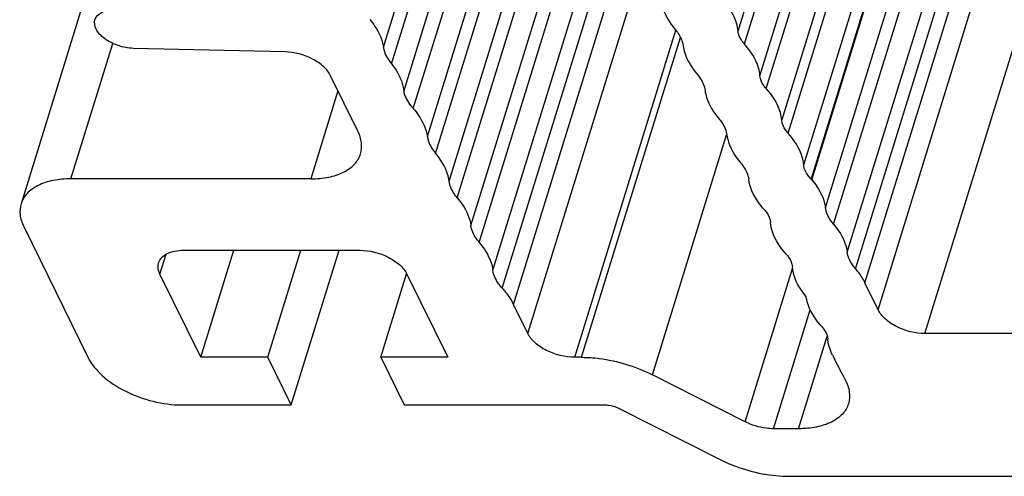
# Model space of a CAD drawing. Header units: millimetres. Extents: x 0 to 594, y 0 to 420.
# Tile 31 of 120: x 369 to 385, y 110 to 117. Entities that reach past the tile are written whole.
import ezdxf

# ---------------------------------------------------------------- set-up
doc = ezdxf.new("R2010")
doc.units = ezdxf.units.MM
doc.header["$LTSCALE"] = 32.67
doc.layers.add('3_ALL_AXES', color=7, linetype='CONTINUOUS')

msp = doc.modelspace()

# ---------------------------------------------------------------- linework, layer by layer
at = {"layer": '3_ALL_AXES', "color": 9, "linetype": 'CONTINUOUS'}
for p, q in [((380.43627, 117.10861), (382.25111, 122.98145)), ((374.87967, 116.85676), (376.69709, 122.73794)), ((380.77916, 116.40987), (382.59391, 122.28241)), ((380.87713, 116.21022), (382.70861, 122.1369)), ((375.69656, 115.19423), (377.51294, 121.07205)), ((381.12206, 115.71111), (382.75886, 121.00782)), ((375.90835, 114.76049), (377.72411, 120.6363)), ((381.22003, 115.51146), (382.81193, 120.66287)), ((376.03694, 114.49846), (377.8527, 120.37428)), ((376.25125, 114.06174), (378.06701, 119.93756)), ((381.46495, 115.01235), (383.00959, 120.0108)), ((381.59015, 114.78152), (383.14167, 119.80224)), ((376.37983, 113.79971), (378.1956, 119.67552)), ((381.80446, 114.34479), (383.34482, 119.32939)), ((382.27595, 113.38401), (384.12247, 119.35935)), ((376.59415, 113.36299), (378.40991, 119.2388)), ((381.93305, 114.08276), (383.52453, 119.23279)), ((382.14736, 113.64604), (383.87654, 119.24167)), ((382.42153, 113.16565), (384.25559, 119.10068)), ((376.74095, 113.0802), (378.55271, 118.94306)), ((376.91689, 112.82726), (378.70421, 118.61104)), ((382.62879, 112.74329), (384.41042, 118.50865)), ((377.14111, 112.37033), (378.92401, 118.13979)), ((383.36445, 112.37033), (384.95813, 117.52748)), ((377.87678, 111.99737), (379.46078, 117.1232)), ((377.98339, 111.99737), (379.53297, 117.01179)), ((369.98299, 114.79461), (370.63913, 116.91788)), ((374.168, 116.17663), (373.74092, 114.79461)), ((379.09434, 111.72427), (380.25562, 115.48217)), ((371.37826, 113.30275), (371.47404, 113.61271)), ((380.54719, 110.9877), (381.29004, 113.39154)), ((380.99157, 110.87846), (381.56739, 112.74181)), ((381.3854, 110.87846), (381.83432, 112.33118))]:
    msp.add_line(p, q, dxfattribs=at)
at = {"layer": '3_ALL_AXES', "color": 7, "linetype": 'CONTINUOUS'}
for p, q in [((380.53474, 116.90842), (382.3662, 122.83501)), ((375.00874, 116.59504), (376.82436, 122.47042)), ((375.19805, 116.16186), (377.02156, 122.06276)), ((375.34759, 115.89591), (377.16368, 121.77277)), ((371.32938, 121.28544), (369.20254, 114.40298)), ((375.56892, 115.45916), (377.38441, 121.33407)), ((383.13266, 119.81403), (381.58093, 114.79261)), ((373.33664, 116.7839), (370.96362, 116.83919)), ((374.48014, 115.54054), (374.05291, 116.41116)), ((373.74092, 114.79461), (369.98299, 114.79461)), ((381.59015, 114.78152), (381.57912, 114.79462)), ((369.24377, 114.04868), (370.25041, 111.99737)), ((371.74787, 113.67571), (374.51105, 113.67571)), ((372.01884, 111.99737), (372.53749, 113.67571)), ((373.06885, 111.99737), (373.5875, 113.67571)), ((373.4349, 111.25144), (374.18406, 113.67571)), ((372.01884, 111.99737), (371.37826, 113.30275)), ((374.83729, 111.99737), (375.24121, 113.30445)), ((375.24671, 113.30275), (375.8873, 111.99737)), ((382.62879, 112.74329), (382.42153, 113.16565)), ((377.14111, 112.37033), (376.91689, 112.82726)), ((384.72874, 112.37033), (383.36445, 112.37033)), ((373.06885, 111.99737), (372.01884, 111.99737)), ((373.4349, 111.25144), (373.06885, 111.99737)), ((375.8873, 111.99737), (374.83729, 111.99737)), ((374.83729, 111.99737), (375.20334, 111.25144)), ((377.98339, 111.99737), (377.87678, 111.99737)), ((380.54719, 110.9877), (379.09434, 111.72427)), ((371.72173, 111.25144), (373.4349, 111.25144)), ((375.20334, 111.25144), (378.34944, 111.25144)), ((378.57163, 111.19682), (380.13221, 110.40563)), ((381.3854, 110.87846), (380.99157, 110.87846)), ((381.24316, 110.13254), (404.37899, 110.13254))]:
    msp.add_line(p, q, dxfattribs=at)
msp.add_arc((392.7657, 117.35639), 12.08622, 206.147692, 208.189183, dxfattribs=at)
for points, knots in [([(379.23307, 117.57655), (379.23798, 117.53983), (379.27494, 117.37976), (379.36563, 117.23627), (379.44738, 117.13983)], [0, 0, 0, 0, 0.22659, 1, 1, 1, 1]), ([(380.43627, 117.10861), (380.43297, 117.15039), (380.39726, 117.33565), (380.28875, 117.49977), (380.19134, 117.60772)], [0, 0, 0, 0, 0.22371848, 1, 1, 1, 1]), ([(370.3605, 117.28929), (370.37563, 117.3384), (370.44402, 117.40377), (370.55833, 117.44059), (370.62753, 117.44853), (370.66417, 117.44941)], [0, 0, 0, 0, 0.42708093, 0.6953762, 1, 1, 1, 1]), ([(370.96362, 116.83919), (370.88257, 116.84108), (370.72213, 116.87207), (370.5434, 116.96047), (370.43311, 117.05844), (370.36352, 117.15195), (370.34577, 117.24148), (370.3605, 117.28929)], [0, 0, 0, 0, 0.29222597, 0.57959366, 0.70750391, 0.81968361, 1, 1, 1, 1]), ([(374.66536, 117.29348), (374.69465, 117.25892), (374.79353, 117.12948), (374.86402, 116.97371), (374.87967, 116.85676)], [0, 0, 0, 0, 0.27741935, 1, 1, 1, 1]), ([(379.44738, 117.13983), (379.46495, 117.11909), (379.52428, 117.04143), (379.56658, 116.94797), (379.57597, 116.87779)], [0, 0, 0, 0, 0.27741938, 1, 1, 1, 1]), ([(380.53474, 116.90842), (380.52056, 116.92409), (380.47354, 116.98221), (380.44052, 117.05487), (380.43627, 117.10861)], [0, 0, 0, 0, 0.28167043, 1, 1, 1, 1]), ([(374.05291, 116.41116), (374.0269, 116.46415), (373.94148, 116.56595), (373.70808, 116.72063), (373.48615, 116.78042), (373.33664, 116.7839)], [0, 0, 0, 0, 0.21175005, 0.46351485, 1, 1, 1, 1]), ([(374.87967, 116.85676), (374.88261, 116.83475), (374.90485, 116.73873), (374.95951, 116.65276), (375.00874, 116.59504)], [0, 0, 0, 0, 0.22642614, 1, 1, 1, 1]), ([(379.57597, 116.87779), (379.58088, 116.84108), (379.61784, 116.68101), (379.70853, 116.53751), (379.79028, 116.44107)], [0, 0, 0, 0, 0.22659001, 1, 1, 1, 1]), ([(380.77916, 116.40987), (380.77585, 116.45159), (380.74023, 116.6366), (380.63196, 116.80056), (380.53474, 116.90842)], [0, 0, 0, 0, 0.22374924, 1, 1, 1, 1]), ([(375.00874, 116.59504), (375.03604, 116.56049), (375.12758, 116.43125), (375.18914, 116.27626), (375.19805, 116.16186)], [0, 0, 0, 0, 0.27735459, 1, 1, 1, 1]), ([(379.79028, 116.44107), (379.80785, 116.42034), (379.86718, 116.34267), (379.90947, 116.24921), (379.91886, 116.17904)], [0, 0, 0, 0, 0.27741934, 1, 1, 1, 1]), ([(380.87713, 116.21022), (380.86302, 116.22586), (380.81622, 116.28385), (380.78339, 116.35629), (380.77916, 116.40987)], [0, 0, 0, 0, 0.28158248, 1, 1, 1, 1]), ([(375.19805, 116.16186), (375.20272, 116.13919), (375.23254, 116.04069), (375.29368, 115.95407), (375.34759, 115.89591)], [0, 0, 0, 0, 0.22596342, 1, 1, 1, 1]), ([(379.91886, 116.17904), (379.92378, 116.14233), (379.96074, 115.98225), (380.05143, 115.83875), (380.13318, 115.74231)], [0, 0, 0, 0, 0.22658938, 1, 1, 1, 1]), ([(381.12206, 115.71111), (381.11875, 115.75288), (381.08305, 115.93814), (380.97454, 116.10226), (380.87713, 116.21022)], [0, 0, 0, 0, 0.22371843, 1, 1, 1, 1]), ([(375.34759, 115.89591), (375.3774, 115.86143), (375.47825, 115.7322), (375.55123, 115.57658), (375.56892, 115.45916)], [0, 0, 0, 0, 0.27737616, 1, 1, 1, 1]), ([(380.13318, 115.74231), (380.15076, 115.72157), (380.21009, 115.64391), (380.25239, 115.55044), (380.26178, 115.48027)], [0, 0, 0, 0, 0.27742004, 1, 1, 1, 1]), ([(381.22003, 115.51146), (381.20591, 115.5271), (381.15912, 115.58509), (381.1263, 115.65753), (381.12206, 115.71111)], [0, 0, 0, 0, 0.2815816, 1, 1, 1, 1]), ([(374.52137, 115.18625), (374.53838, 115.24117), (374.54719, 115.36612), (374.50816, 115.48345), (374.48014, 115.54054)], [0, 0, 0, 0, 0.47477955, 1, 1, 1, 1]), ([(375.56892, 115.45916), (375.57169, 115.43712), (375.59316, 115.34094), (375.64725, 115.2546), (375.69611, 115.19661)], [0, 0, 0, 0, 0.22656807, 1, 1, 1, 1]), ([(380.26178, 115.48027), (380.26669, 115.44356), (380.30365, 115.28349), (380.39434, 115.13999), (380.47609, 115.04355)], [0, 0, 0, 0, 0.22658999, 1, 1, 1, 1]), ([(381.46495, 115.01235), (381.46165, 115.05413), (381.42595, 115.23939), (381.31744, 115.40351), (381.22003, 115.51146)], [0, 0, 0, 0, 0.22371847, 1, 1, 1, 1]), ([(373.74092, 114.79461), (373.83477, 114.79461), (374.0117, 114.80965), (374.24948, 114.88421), (374.43081, 115.00838), (374.50288, 115.12653), (374.52137, 115.18625)], [0, 0, 0, 0, 0.30350298, 0.57004803, 0.79780326, 1, 1, 1, 1]), ([(375.90835, 114.76049), (375.90345, 114.79714), (375.8666, 114.95666), (375.77728, 115.10027), (375.69611, 115.19661)], [0, 0, 0, 0, 0.22688385, 1, 1, 1, 1]), ([(380.47609, 115.04355), (380.4928, 115.02383), (380.54971, 114.94965), (380.59139, 114.86147), (380.60284, 114.7946)], [0, 0, 0, 0, 0.27586387, 1, 1, 1, 1]), ([(381.57912, 114.79462), (381.56262, 114.81141), (381.50852, 114.87356), (381.46963, 114.95328), (381.46495, 115.01235)], [0, 0, 0, 0, 0.28430526, 1, 1, 1, 1]), ([(369.98299, 114.79461), (369.88907, 114.79461), (369.71214, 114.77968), (369.47438, 114.70501), (369.29322, 114.58081), (369.221, 114.46272), (369.20254, 114.40298)], [0, 0, 0, 0, 0.30375218, 0.56998946, 0.7977859, 1, 1, 1, 1]), ([(380.84622, 114.3136), (380.8122, 114.3513), (380.6986, 114.49164), (380.61725, 114.665), (380.60284, 114.7946)], [0, 0, 0, 0, 0.28027782, 1, 1, 1, 1]), ([(381.59015, 114.78152), (381.61945, 114.74696), (381.71833, 114.61752), (381.78882, 114.46175), (381.80446, 114.34479)], [0, 0, 0, 0, 0.27741937, 1, 1, 1, 1]), ([(376.03694, 114.49846), (376.01936, 114.5192), (375.96003, 114.59686), (375.91774, 114.69032), (375.90835, 114.76049)], [0, 0, 0, 0, 0.27741935, 1, 1, 1, 1]), ([(376.03694, 114.49846), (376.06623, 114.46391), (376.16511, 114.33446), (376.2356, 114.17869), (376.25125, 114.06174)], [0, 0, 0, 0, 0.27741934, 1, 1, 1, 1]), ([(369.20254, 114.40298), (369.18558, 114.34811), (369.17649, 114.22316), (369.21572, 114.10584), (369.24377, 114.04868)], [0, 0, 0, 0, 0.47424512, 1, 1, 1, 1]), ([(380.84622, 114.3136), (380.86033, 114.29796), (380.90712, 114.23997), (380.93995, 114.16753), (380.94419, 114.11396)], [0, 0, 0, 0, 0.2815816, 1, 1, 1, 1]), ([(381.93305, 114.08276), (381.91548, 114.1035), (381.85615, 114.18116), (381.81385, 114.27462), (381.80446, 114.34479)], [0, 0, 0, 0, 0.27741935, 1, 1, 1, 1]), ([(376.37983, 113.79971), (376.36226, 113.82044), (376.30293, 113.89811), (376.26064, 113.99157), (376.25125, 114.06174)], [0, 0, 0, 0, 0.27741934, 1, 1, 1, 1]), ([(381.18911, 113.61485), (381.15383, 113.65395), (381.03685, 113.79892), (380.95479, 113.98001), (380.94419, 114.11396)], [0, 0, 0, 0, 0.2815816, 1, 1, 1, 1]), ([(381.93305, 114.08276), (381.96234, 114.0482), (382.06123, 113.91876), (382.13171, 113.76299), (382.14736, 113.64604)], [0, 0, 0, 0, 0.27741934, 1, 1, 1, 1]), ([(376.37983, 113.79971), (376.40913, 113.76515), (376.50801, 113.63571), (376.5785, 113.47994), (376.59415, 113.36299)], [0, 0, 0, 0, 0.27741935, 1, 1, 1, 1]), ([(371.35764, 113.4799), (371.36689, 113.50976), (371.40293, 113.56883), (371.49359, 113.63092), (371.61248, 113.66819), (371.70094, 113.67571), (371.74787, 113.67571)], [0, 0, 0, 0, 0.20219674, 0.42995197, 0.69649702, 1, 1, 1, 1]), ([(374.51105, 113.67571), (374.66359, 113.67571), (374.89168, 113.61713), (375.13175, 113.46113), (375.22006, 113.35706), (375.24671, 113.30275)], [0, 0, 0, 0, 0.5350248, 0.78780443, 1, 1, 1, 1]), ([(381.18911, 113.61485), (381.20323, 113.59921), (381.25002, 113.54122), (381.28284, 113.46878), (381.28708, 113.4152)], [0, 0, 0, 0, 0.28158161, 1, 1, 1, 1]), ([(382.27595, 113.38401), (382.25837, 113.40474), (382.19904, 113.48241), (382.15675, 113.57587), (382.14736, 113.64604)], [0, 0, 0, 0, 0.27741938, 1, 1, 1, 1]), ([(371.37826, 113.30275), (371.37101, 113.31752), (371.34823, 113.37314), (371.3447, 113.43809), (371.35764, 113.4799)], [0, 0, 0, 0, 0.27323757, 1, 1, 1, 1]), ([(381.50472, 112.94729), (381.47337, 112.98428), (381.36882, 113.122), (381.29694, 113.29062), (381.28708, 113.4152)], [0, 0, 0, 0, 0.27955157, 1, 1, 1, 1]), ([(382.27595, 113.38401), (382.29084, 113.36644), (382.34569, 113.29815), (382.39308, 113.22361), (382.42153, 113.16565)], [0, 0, 0, 0, 0.26295612, 1, 1, 1, 1]), ([(376.74095, 113.0802), (376.72083, 113.10236), (376.65333, 113.18499), (376.60437, 113.28656), (376.59415, 113.36299)], [0, 0, 0, 0, 0.27961463, 1, 1, 1, 1]), ([(376.74095, 113.0802), (376.75928, 113.06003), (376.82616, 112.98188), (376.88357, 112.89515), (376.91689, 112.82726)], [0, 0, 0, 0, 0.26491985, 1, 1, 1, 1]), ([(381.74633, 112.47936), (381.71322, 112.51606), (381.60209, 112.65299), (381.52163, 112.82094), (381.50472, 112.94729)], [0, 0, 0, 0, 0.27940256, 1, 1, 1, 1]), ([(383.36445, 112.37033), (383.21192, 112.37033), (382.98384, 112.42895), (382.74375, 112.5849), (382.65544, 112.68898), (382.62879, 112.74329)], [0, 0, 0, 0, 0.53501746, 0.78777796, 1, 1, 1, 1]), ([(381.74633, 112.47936), (381.76045, 112.46372), (381.80724, 112.40573), (381.84007, 112.33329), (381.84431, 112.27971)], [0, 0, 0, 0, 0.28158242, 1, 1, 1, 1]), ([(377.87678, 111.99737), (377.72424, 111.99737), (377.49617, 112.05599), (377.25607, 112.21194), (377.16777, 112.31602), (377.14111, 112.37033)], [0, 0, 0, 0, 0.53501746, 0.78777796, 1, 1, 1, 1]), ([(381.91637, 112.03016), (381.90624, 112.05079), (381.87107, 112.13019), (381.84935, 112.21603), (381.84431, 112.27971)], [0, 0, 0, 0, 0.26463287, 1, 1, 1, 1]), ([(370.25041, 111.99737), (370.30372, 111.88873), (370.48008, 111.68077), (370.8357, 111.44964), (371.26255, 111.29291), (371.57025, 111.25144), (371.72173, 111.25144)], [0, 0, 0, 0, 0.21147963, 0.46335591, 0.73526341, 1, 1, 1, 1]), ([(377.98339, 111.99737), (378.07634, 111.99737), (378.4592, 111.97128), (378.83541, 111.85554), (379.09434, 111.72427)], [0, 0, 0, 0, 0.24251381, 1, 1, 1, 1]), ([(382.11299, 111.64705), (382.14532, 111.58672), (382.19168, 111.46263), (382.18388, 111.3284), (382.16585, 111.2701)], [0, 0, 0, 0, 0.52864367, 1, 1, 1, 1]), ([(378.34944, 111.25144), (378.36803, 111.25144), (378.4446, 111.24622), (378.51985, 111.22307), (378.57163, 111.19682)], [0, 0, 0, 0, 0.2425138, 1, 1, 1, 1]), ([(382.16585, 111.2701), (382.14738, 111.21035), (382.07524, 111.09219), (381.89399, 110.9681), (381.65627, 110.89336), (381.47934, 110.87846), (381.3854, 110.87846)], [0, 0, 0, 0, 0.20222963, 0.43006791, 0.69619286, 1, 1, 1, 1]), ([(380.99157, 110.87846), (380.9544, 110.87846), (380.80125, 110.8889), (380.65077, 110.93519), (380.54719, 110.9877)], [0, 0, 0, 0, 0.24251376, 1, 1, 1, 1]), ([(380.13221, 110.40563), (380.21853, 110.36187), (380.57025, 110.20952), (380.95674, 110.13254), (381.24316, 110.13254)], [0, 0, 0, 0, 0.25255875, 1, 1, 1, 1])]:
    msp.add_open_spline(points, degree=3, knots=knots, dxfattribs=at)

doc.saveas('drawing.dxf')
